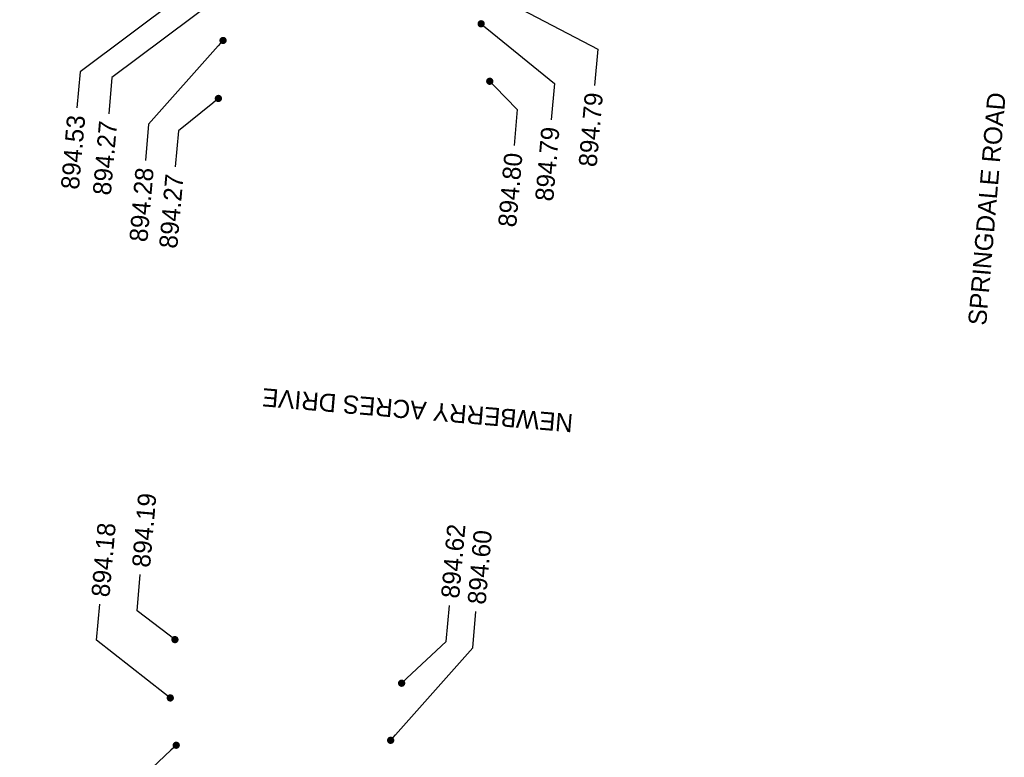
# Model space of a CAD drawing. Header units: feet. Extents: x 1369468 to 1371208, y 458523 to 460578.
# Tile 5 of 13: x 1370065 to 1370099, y 459823 to 459849. Entities that reach past the tile are written whole.
import ezdxf
from ezdxf import colors
from ezdxf.entities.mleader import LeaderData, LeaderLine
from ezdxf.math import Vec2, Vec3

# ---------------------------------------------------------------- set-up
doc = ezdxf.new("R2010")
doc.units = ezdxf.units.FT
doc.header["$MEASUREMENT"] = 0
doc.layers.add('GE_X_CL_Text', color=131, linetype='Continuous')
doc.layers.add('PV_P_Text', color=8, linetype='Continuous')
doc.styles.get("Standard").update_dxf_attribs({"font": 'font31.shx'})

# ---------------------------------------------------------------- blocks, each defined once
blk = doc.blocks.new('_Dot')
at = {"color": 0, "linetype": 'ByBlock', "lineweight": -2}
blk.add_line((-0.5, 0), (-1, 0), dxfattribs=at)
at = {"color": 0, "linetype": 'ByBlock', "const_width": 0.5}
blk.add_lwpolyline([(-0.25, 0, 1), (0.25, 0, 1)], format="xyb", close=True, dxfattribs=at)

msp = doc.modelspace()

# ---------------------------------------------------------------- texts
at = {"layer": 'GE_X_CL_Text', "char_height": 0.625, "attachment_point": 1}
for s, insert, rotation in [('SPRINGDALE ROAD', (1370097.831, 459838.253, 916.806), 85.1814), ('NEWBERRY ACRES DRIVE', (1370084.203, 459834.538, 916.806), 175.1814)]:
    msp.add_mtext_dynamic_manual_height_columns(s, width=18.62313, gutter_width=10, heights=[0], dxfattribs=dict(at, insert=insert, rotation=rotation))

# ---------------------------------------------------------------- leaders
at = {"layer": 'PV_P_Text', "color": 7}
ml = msp.add_multileader_mtext('Standard', dxfattribs=at)
ml.set_content('894.98', color=7)
ml.set_leader_properties()
ml.set_arrow_properties(name='DOT')
ml.build(insert=Vec2(0, 0))
ml.multileader.update_dxf_attribs({"text_right_attachment_type": 2, "dogleg_length": 0.25, "arrow_head_size": 0.25, "scale": 5})
ctx = ml.context
ctx.base_point, ctx.scale, ctx.char_height, ctx.arrow_head_size, ctx.landing_gap_size, ctx.plane_origin, ctx.plane_x_axis, ctx.plane_y_axis = Vec3(1370079.519, 459852.348, 896.847), 5, 0.625, 0.25, 0.25, Vec3(1370084.133, 459867.974, 896.847), Vec3(0.087156, 0.996195), Vec3(-0.996195, 0.087156)
ctx.right_attachment, ctx.text_align_type = 2, 2
notes = []
notes.append((ctx, [(0, (1, 1, 0), (1370079.937, 459857.12, 896.847), (-0.087156, -0.996195), 1.25, [(0, [(1370078.688, 459857.711, 896.847)], 0, [])])]))
ctx.mtext.insert, ctx.mtext.text_direction, ctx.mtext.rotation, ctx.mtext.width, ctx.mtext.alignment, ctx.mtext.flow_direction = Vec3(1370079.495, 459855.653, 896.847), Vec3(0.087156, 0.996195), 1.48353, 3.75596, 3, 5
ml = msp.add_multileader_mtext('Standard', dxfattribs=at)
ml.set_content('895.08', color=7)
ml.set_leader_properties()
ml.set_arrow_properties(name='DOT')
ml.build(insert=Vec2(0, 0))
ml.multileader.update_dxf_attribs({"text_right_attachment_type": 2, "dogleg_length": 0.25, "arrow_head_size": 0.25, "scale": 5})
ctx = ml.context
ctx.base_point, ctx.scale, ctx.char_height, ctx.arrow_head_size, ctx.landing_gap_size, ctx.plane_origin, ctx.plane_x_axis, ctx.plane_y_axis = Vec3(1370085.562, 459851.299, 896.847), 5, 0.625, 0.25, 0.25, Vec3(1370099.196, 459890.496, 896.847), Vec3(0.087156, 0.996195), Vec3(-0.996195, 0.087156)
ctx.right_attachment, ctx.text_align_type = 2, 2
notes.append((ctx, [(0, (1, 1, 0), (1370085.983, 459856.116, 896.847), (-0.087156, -0.996195), 1.25, [(0, [(1370085.473, 459857.139, 896.847)], 0, [])])]))
ctx.mtext.insert, ctx.mtext.text_direction, ctx.mtext.rotation, ctx.mtext.width, ctx.mtext.alignment, ctx.mtext.flow_direction = Vec3(1370085.541, 459854.649, 896.847), Vec3(0.087156, 0.996195), 1.48353, 3.75596, 3, 5
ml = msp.add_multileader_mtext('Standard', dxfattribs=at)
ml.set_content('894.53', color=7)
ml.set_leader_properties()
ml.set_arrow_properties(name='DOT')
ml.build(insert=Vec2(0, 0))
ml.multileader.update_dxf_attribs({"text_right_attachment_type": 2, "dogleg_length": 0.25, "arrow_head_size": 0.25, "scale": 5})
ctx = ml.context
ctx.base_point, ctx.scale, ctx.char_height, ctx.arrow_head_size, ctx.landing_gap_size, ctx.plane_origin, ctx.plane_x_axis, ctx.plane_y_axis = Vec3(1370066.85, 459842.152, 895.412), 5, 0.625, 0.25, 0.25, Vec3(1370077.7, 459860.941, 895.412), Vec3(0.087156, 0.996195), Vec3(-0.996195, 0.087156)
ctx.right_attachment, ctx.text_align_type = 2, 2
notes.append((ctx, [(0, (1, 1, 0), (1370067.269, 459846.945, 895.412), (-0.087156, -0.996195), 1.25, [(0, [(1370072.256, 459850.677, 895.412)], 0, [])])]))
ctx.mtext.insert, ctx.mtext.text_direction, ctx.mtext.rotation, ctx.mtext.width, ctx.mtext.alignment, ctx.mtext.flow_direction = Vec3(1370066.827, 459845.478, 895.412), Vec3(0.087156, 0.996195), 1.48353, 3.75596, 3, 5
ml = msp.add_multileader_mtext('Standard', dxfattribs=at)
ml.set_content('894.79', color=7)
ml.set_leader_properties()
ml.set_arrow_properties(name='DOT')
ml.build(insert=Vec2(0, 0))
ml.multileader.update_dxf_attribs({"text_right_attachment_type": 2, "dogleg_length": 0.25, "arrow_head_size": 0.25, "scale": 5})
ctx = ml.context
ctx.base_point, ctx.scale, ctx.char_height, ctx.arrow_head_size, ctx.landing_gap_size, ctx.plane_origin, ctx.plane_x_axis, ctx.plane_y_axis = Vec3(1370084.669, 459842.948, 894.279), 5, 0.625, 0.25, 0.25, Vec3(1370085.99, 459860.366, 894.279), Vec3(0.087156, 0.996195), Vec3(-0.996195, 0.087156)
ctx.right_attachment, ctx.text_align_type = 2, 2
notes.append((ctx, [(0, (1, 1, 0), (1370085.087, 459847.721, 894.279), (-0.087156, -0.996195), 1.25, [(0, [(1370080.545, 459850.103, 894.279)], 0, [])])]))
ctx.mtext.insert, ctx.mtext.text_direction, ctx.mtext.rotation, ctx.mtext.width, ctx.mtext.alignment, ctx.mtext.flow_direction = Vec3(1370084.645, 459846.254, 894.279), Vec3(0.087156, 0.996195), 1.48353, 3.75596, 3, 5
ml = msp.add_multileader_mtext('Standard', dxfattribs=at)
ml.set_content('894.27', color=7)
ml.set_leader_properties()
ml.set_arrow_properties(name='DOT')
ml.build(insert=Vec2(0, 0))
ml.multileader.update_dxf_attribs({"text_right_attachment_type": 2, "dogleg_length": 0.25, "arrow_head_size": 0.25, "scale": 5})
ctx = ml.context
ctx.base_point, ctx.scale, ctx.char_height, ctx.arrow_head_size, ctx.landing_gap_size, ctx.plane_origin, ctx.plane_x_axis, ctx.plane_y_axis = Vec3(1370067.947, 459841.94, 133.813), 5, 0.625, 0.25, 0.25, Vec3(1370077.675, 459859.914, 133.813), Vec3(0.087156, 0.996195), Vec3(-0.996195, 0.087156)
ctx.right_attachment, ctx.text_align_type = 2, 2
notes.append((ctx, [(0, (1, 1, 0), (1370068.367, 459846.747, 133.813), (-0.087156, -0.996195), 1.25, [(0, [(1370072.23, 459849.651, 133.813)], 0, [])])]))
ctx.mtext.insert, ctx.mtext.text_direction, ctx.mtext.rotation, ctx.mtext.width, ctx.mtext.alignment, ctx.mtext.flow_direction = Vec3(1370067.925, 459845.28, 133.813), Vec3(0.087156, 0.996195), 1.48353, 3.75596, 3, 5
ml = msp.add_multileader_mtext('Standard', dxfattribs=at)
ml.set_content('894.19', color=7)
ml.set_leader_properties()
ml.set_arrow_properties(name='DOT')
ml.build(insert=Vec2(0, 0))
ml.multileader.update_dxf_attribs({"text_right_attachment_type": 2, "dogleg_length": 0.25, "arrow_head_size": 0.25, "scale": 5})
ctx = ml.context
ctx.base_point, ctx.scale, ctx.char_height, ctx.arrow_head_size, ctx.landing_gap_size, ctx.plane_origin, ctx.plane_x_axis, ctx.plane_y_axis = Vec3(1370069.342, 459829.65, 894.183), 5, 0.625, 0.25, 0.25, Vec3(1370075.979, 459837.673, 894.183), Vec3(0.087156, 0.996195), Vec3(-0.996195, 0.087156)
ctx.right_attachment = 2
notes.append((ctx, [(1, (1, 1, 0), (1370069.233, 459828.405, 894.183), (0.087156, 0.996195), 1.25, [(0, [(1370070.534, 459827.41, 894.183)], 0, [])])]))
ctx.mtext.insert, ctx.mtext.text_direction, ctx.mtext.rotation, ctx.mtext.width, ctx.mtext.flow_direction = Vec3(1370069.052, 459829.927, 894.183), Vec3(0.087156, 0.996195), 1.48353, 3.75596, 5
ml = msp.add_multileader_mtext('Standard', dxfattribs=at)
ml.set_content('894.79', color=7)
ml.set_leader_properties()
ml.set_arrow_properties(name='DOT')
ml.build(insert=Vec2(0, 0))
ml.multileader.update_dxf_attribs({"text_right_attachment_type": 2, "dogleg_length": 0.25, "arrow_head_size": 0.25, "scale": 5})
ctx = ml.context
ctx.base_point, ctx.scale, ctx.char_height, ctx.arrow_head_size, ctx.landing_gap_size, ctx.plane_origin, ctx.plane_x_axis, ctx.plane_y_axis = Vec3(1370083.175, 459841.768, 894.789), 5, 0.625, 0.25, 0.25, Vec3(1370086.517, 459858.86, 894.789), Vec3(0.087156, 0.996195), Vec3(-0.996195, 0.087156)
ctx.right_attachment, ctx.text_align_type = 2, 2
notes.append((ctx, [(0, (1, 1, 0), (1370083.592, 459846.54, 894.789), (-0.087156, -0.996195), 1.25, [(0, [(1370081.072, 459848.597, 894.789)], 0, [])])]))
ctx.mtext.insert, ctx.mtext.text_direction, ctx.mtext.rotation, ctx.mtext.width, ctx.mtext.alignment, ctx.mtext.flow_direction = Vec3(1370083.15, 459845.073, 894.789), Vec3(0.087156, 0.996195), 1.48353, 3.75596, 3, 5
ml = msp.add_multileader_mtext('Standard', dxfattribs=at)
ml.set_content('894.28', color=7)
ml.set_leader_properties()
ml.set_arrow_properties(name='DOT')
ml.build(insert=Vec2(0, 0))
ml.multileader.update_dxf_attribs({"text_right_attachment_type": 2, "dogleg_length": 0.25, "arrow_head_size": 0.25, "scale": 5})
ctx = ml.context
ctx.base_point, ctx.scale, ctx.char_height, ctx.arrow_head_size, ctx.landing_gap_size, ctx.plane_origin, ctx.plane_x_axis, ctx.plane_y_axis = Vec3(1370069.21, 459840.389, 894.279), 5, 0.625, 0.25, 0.25, Vec3(1370077.634, 459858.286, 894.279), Vec3(0.087156, 0.996195), Vec3(-0.996195, 0.087156)
ctx.right_attachment, ctx.text_align_type = 2, 2
notes.append((ctx, [(0, (1, 1, 0), (1370069.625, 459845.141, 894.279), (-0.087156, -0.996195), 1.25, [(0, [(1370072.189, 459848.023, 894.279)], 0, [])])]))
ctx.mtext.insert, ctx.mtext.text_direction, ctx.mtext.rotation, ctx.mtext.width, ctx.mtext.alignment, ctx.mtext.flow_direction = Vec3(1370069.183, 459843.674, 894.279), Vec3(0.087156, 0.996195), 1.48353, 3.75596, 3, 5
ml = msp.add_multileader_mtext('Standard', dxfattribs=at)
ml.set_content('894.18', color=7)
ml.set_leader_properties()
ml.set_arrow_properties(name='DOT')
ml.build(insert=Vec2(0, 0))
ml.multileader.update_dxf_attribs({"text_right_attachment_type": 2, "dogleg_length": 0.25, "arrow_head_size": 0.25, "scale": 5})
ctx = ml.context
ctx.base_point, ctx.scale, ctx.char_height, ctx.arrow_head_size, ctx.landing_gap_size, ctx.plane_origin, ctx.plane_x_axis, ctx.plane_y_axis = Vec3(1370067.944, 459828.632, 894.639), 5, 0.625, 0.25, 0.25, Vec3(1370075.818, 459835.667, 894.639), Vec3(0.087156, 0.996195), Vec3(-0.996195, 0.087156)
ctx.right_attachment = 2
notes.append((ctx, [(1, (1, 1, 0), (1370067.835, 459827.387, 894.639), (0.087156, 0.996195), 1.25, [(0, [(1370070.373, 459825.404, 894.639)], 0, [])])]))
ctx.mtext.insert, ctx.mtext.text_direction, ctx.mtext.rotation, ctx.mtext.width, ctx.mtext.flow_direction = Vec3(1370067.654, 459828.908, 894.639), Vec3(0.087156, 0.996195), 1.48353, 3.75596, 5
ml = msp.add_multileader_mtext('Standard', dxfattribs=at)
ml.set_content('894.62', color=7)
ml.set_leader_properties()
ml.set_arrow_properties(name='DOT')
ml.build(insert=Vec2(0, 0))
ml.multileader.update_dxf_attribs({"text_right_attachment_type": 2, "dogleg_length": 0.25, "arrow_head_size": 0.25, "scale": 5})
ctx = ml.context
ctx.base_point, ctx.scale, ctx.char_height, ctx.arrow_head_size, ctx.landing_gap_size, ctx.plane_origin, ctx.plane_x_axis, ctx.plane_y_axis = Vec3(1370079.978, 459828.587, 895.959), 5, 0.625, 0.25, 0.25, Vec3(1370094.269, 459845.36, 895.959), Vec3(0.087156, 0.996195), Vec3(-0.996195, 0.087156)
ctx.right_attachment = 2
notes.append((ctx, [(1, (1, 1, 0), (1370079.869, 459827.342, 895.959), (0.087156, 0.996195), 1.25, [(0, [(1370078.336, 459825.91, 895.959)], 0, [])])]))
ctx.mtext.insert, ctx.mtext.text_direction, ctx.mtext.rotation, ctx.mtext.width, ctx.mtext.flow_direction = Vec3(1370079.689, 459828.863, 895.959), Vec3(0.087156, 0.996195), 1.48353, 3.75596, 5
ml = msp.add_multileader_mtext('Standard', dxfattribs=at)
ml.set_content('894.60', color=7)
ml.set_leader_properties()
ml.set_arrow_properties(name='DOT')
ml.build(insert=Vec2(0, 0))
ml.multileader.update_dxf_attribs({"text_right_attachment_type": 2, "dogleg_length": 0.25, "arrow_head_size": 0.25, "scale": 5})
ctx = ml.context
ctx.base_point, ctx.scale, ctx.char_height, ctx.arrow_head_size, ctx.landing_gap_size, ctx.plane_origin, ctx.plane_x_axis, ctx.plane_y_axis = Vec3(1370080.89, 459828.377, 895.959), 5, 0.625, 0.25, 0.25, Vec3(1370093.891, 459843.396, 895.959), Vec3(0.087156, 0.996195), Vec3(-0.996195, 0.087156)
ctx.right_attachment = 2
notes.append((ctx, [(1, (1, 1, 0), (1370080.781, 459827.132, 895.959), (0.087156, 0.996195), 1.25, [(0, [(1370077.958, 459823.946, 895.959)], 0, [])])]))
ctx.mtext.insert, ctx.mtext.text_direction, ctx.mtext.rotation, ctx.mtext.width, ctx.mtext.flow_direction = Vec3(1370080.601, 459828.654, 895.959), Vec3(0.087156, 0.996195), 1.48353, 3.75596, 5
ml = msp.add_multileader_mtext('Standard', dxfattribs=at)
ml.set_content('894.80', color=7)
ml.set_leader_properties()
ml.set_arrow_properties(name='DOT')
ml.build(insert=Vec2(0, 0))
ml.multileader.update_dxf_attribs({"text_right_attachment_type": 2, "dogleg_length": 0.25, "arrow_head_size": 0.25, "scale": 5})
ctx = ml.context
ctx.base_point, ctx.scale, ctx.char_height, ctx.arrow_head_size, ctx.landing_gap_size, ctx.plane_origin, ctx.plane_x_axis, ctx.plane_y_axis = Vec3(1370081.896, 459840.841, 894.279), 5, 0.625, 0.25, 0.25, Vec3(1370086.813, 459856.883, 894.279), Vec3(0.087156, 0.996195), Vec3(-0.996195, 0.087156)
ctx.right_attachment, ctx.text_align_type = 2, 2
notes.append((ctx, [(0, (1, 1, 0), (1370082.317, 459845.649, 894.279), (-0.087156, -0.996195), 1.25, [(0, [(1370081.369, 459846.619, 894.279)], 0, [])])]))
ctx.mtext.insert, ctx.mtext.text_direction, ctx.mtext.rotation, ctx.mtext.width, ctx.mtext.alignment, ctx.mtext.flow_direction = Vec3(1370081.875, 459844.181, 894.279), Vec3(0.087156, 0.996195), 1.48353, 3.75596, 3, 5
ml = msp.add_multileader_mtext('Standard', dxfattribs=at)
ml.set_content('894.27', color=7)
ml.set_leader_properties()
ml.set_arrow_properties(name='DOT')
ml.build(insert=Vec2(0, 0))
ml.multileader.update_dxf_attribs({"text_right_attachment_type": 2, "dogleg_length": 0.25, "arrow_head_size": 0.25, "scale": 5})
ctx = ml.context
ctx.base_point, ctx.scale, ctx.char_height, ctx.arrow_head_size, ctx.landing_gap_size, ctx.plane_origin, ctx.plane_x_axis, ctx.plane_y_axis = Vec3(1370070.231, 459840.108, 894.279), 5, 0.625, 0.25, 0.25, Vec3(1370077.473, 459856.291, 894.279), Vec3(0.087156, 0.996195), Vec3(-0.996195, 0.087156)
ctx.right_attachment, ctx.text_align_type = 2, 2
notes.append((ctx, [(0, (1, 1, 0), (1370070.651, 459844.915, 894.279), (-0.087156, -0.996195), 1.25, [(0, [(1370072.029, 459846.028, 894.279)], 0, [])])]))
ctx.mtext.insert, ctx.mtext.text_direction, ctx.mtext.rotation, ctx.mtext.width, ctx.mtext.alignment, ctx.mtext.flow_direction = Vec3(1370070.209, 459843.448, 894.279), Vec3(0.087156, 0.996195), 1.48353, 3.75596, 3, 5
ml = msp.add_multileader_mtext('Standard', dxfattribs=at)
ml.set_content('895.10', color=7)
ml.set_leader_properties()
ml.set_arrow_properties(name='DOT')
ml.build(insert=Vec2(0, 0))
ml.multileader.update_dxf_attribs({"text_right_attachment_type": 2, "dogleg_length": 0.25, "arrow_head_size": 0.25, "scale": 5})
ctx = ml.context
ctx.base_point, ctx.scale, ctx.char_height, ctx.arrow_head_size, ctx.landing_gap_size, ctx.plane_origin, ctx.plane_x_axis, ctx.plane_y_axis = Vec3(1370080.594, 459814.948, 895.959), 5, 0.625, 0.25, 0.25, Vec3(1370087.337, 459834.144, 895.959), Vec3(0.087156, 0.996195), Vec3(-0.996195, 0.087156)
ctx.right_attachment = 2
notes.append((ctx, [(1, (1, 1, 0), (1370080.485, 459813.703, 895.959), (0.087156, 0.996195), 1.25, [(0, [(1370074.963, 459812.877, 895.959)], 0, [])])]))
ctx.mtext.insert, ctx.mtext.text_direction, ctx.mtext.rotation, ctx.mtext.width, ctx.mtext.flow_direction = Vec3(1370080.305, 459815.225, 895.959), Vec3(0.087156, 0.996195), 1.48353, 3.75596, 5
ml = msp.add_multileader_mtext('Standard', dxfattribs=at)
ml.set_content('895.12', color=7)
ml.set_leader_properties()
ml.set_arrow_properties(name='DOT')
ml.build(insert=Vec2(0, 0))
ml.multileader.update_dxf_attribs({"text_right_attachment_type": 2, "dogleg_length": 0.25, "arrow_head_size": 0.25, "scale": 5})
ctx = ml.context
ctx.base_point, ctx.scale, ctx.char_height, ctx.arrow_head_size, ctx.landing_gap_size, ctx.plane_origin, ctx.plane_x_axis, ctx.plane_y_axis = Vec3(1370084.187, 459814.329, 895.959), 5, 0.625, 0.25, 0.25, Vec3(1370098.625, 459845.396, 895.959), Vec3(0.087156, 0.996195), Vec3(-0.996195, 0.087156)
ctx.right_attachment = 2
notes.append((ctx, [(1, (1, 1, 0), (1370084.078, 459813.084, 895.959), (0.087156, 0.996195), 1.25, [(0, [(1370084.902, 459812.039, 895.959)], 0, [])])]))
ctx.mtext.insert, ctx.mtext.text_direction, ctx.mtext.rotation, ctx.mtext.width, ctx.mtext.flow_direction = Vec3(1370083.897, 459814.605, 895.959), Vec3(0.087156, 0.996195), 1.48353, 3.75596, 5
ml = msp.add_multileader_mtext('Standard', dxfattribs=at)
ml.set_content('895.14', color=7)
ml.set_leader_properties()
ml.set_arrow_properties(name='DOT')
ml.build(insert=Vec2(0, 0))
ml.multileader.update_dxf_attribs({"text_right_attachment_type": 2, "dogleg_length": 0.25, "arrow_head_size": 0.25, "scale": 5})
ctx = ml.context
ctx.base_point, ctx.scale, ctx.char_height, ctx.arrow_head_size, ctx.landing_gap_size, ctx.plane_origin, ctx.plane_x_axis, ctx.plane_y_axis = Vec3(1370093.739, 459814.085, 895.959), 5, 0.625, 0.25, 0.25, Vec3(1370105.6, 459844.808, 895.959), Vec3(0.087156, 0.996195), Vec3(-0.996195, 0.087156)
ctx.right_attachment = 2
notes.append((ctx, [(1, (1, 1, 0), (1370093.63, 459812.84, 895.959), (0.087156, 0.996195), 1.25, [(0, [(1370091.877, 459811.451, 895.959)], 0, [])])]))
ctx.mtext.insert, ctx.mtext.text_direction, ctx.mtext.rotation, ctx.mtext.width, ctx.mtext.flow_direction = Vec3(1370093.45, 459814.362, 895.959), Vec3(0.087156, 0.996195), 1.48353, 3.75596, 5
ml = msp.add_multileader_mtext('Standard', dxfattribs=at)
ml.set_content('894.31', color=7)
ml.set_leader_properties()
ml.set_arrow_properties(name='DOT')
ml.build(insert=Vec2(0, 0))
ml.multileader.update_dxf_attribs({"text_right_attachment_type": 2, "dogleg_length": 0.25, "arrow_head_size": 0.25, "scale": 5})
ctx = ml.context
ctx.base_point, ctx.scale, ctx.char_height, ctx.arrow_head_size, ctx.landing_gap_size, ctx.plane_origin, ctx.plane_x_axis, ctx.plane_y_axis = Vec3(1370067.521, 459816.699, 894.639), 5, 0.625, 0.25, 0.25, Vec3(1370076.023, 459834.039, 894.639), Vec3(0.087156, 0.996195), Vec3(-0.996195, 0.087156)
ctx.right_attachment, ctx.text_align_type = 2, 2
notes.append((ctx, [(0, (1, 1, 0), (1370067.921, 459821.279, 894.639), (-0.087156, -0.996195), 1.25, [(0, [(1370070.578, 459823.776, 894.639)], 0, [])])]))
ctx.mtext.insert, ctx.mtext.text_direction, ctx.mtext.rotation, ctx.mtext.width, ctx.mtext.alignment, ctx.mtext.flow_direction = Vec3(1370067.479, 459819.812, 894.639), Vec3(0.087156, 0.996195), 1.48353, 3.75596, 3, 5
for ctx, leaders in notes:
    for number, flags, end, landing, length, lines in leaders:
        leader = LeaderData()
        leader.index, (leader.has_last_leader_line, leader.has_dogleg_vector, leader.attachment_direction) = number, flags
        leader.last_leader_point, leader.dogleg_vector, leader.dogleg_length = Vec3(end), Vec3(landing), length
        for number, points, colour, breaks in lines:
            line = LeaderLine()
            line.index, line.vertices, line.color, line.breaks = number, Vec3.list(points), colors.encode_raw_color(colour), breaks
            leader.lines.append(line)
        ctx.leaders.append(leader)

doc.saveas('drawing.dxf')
